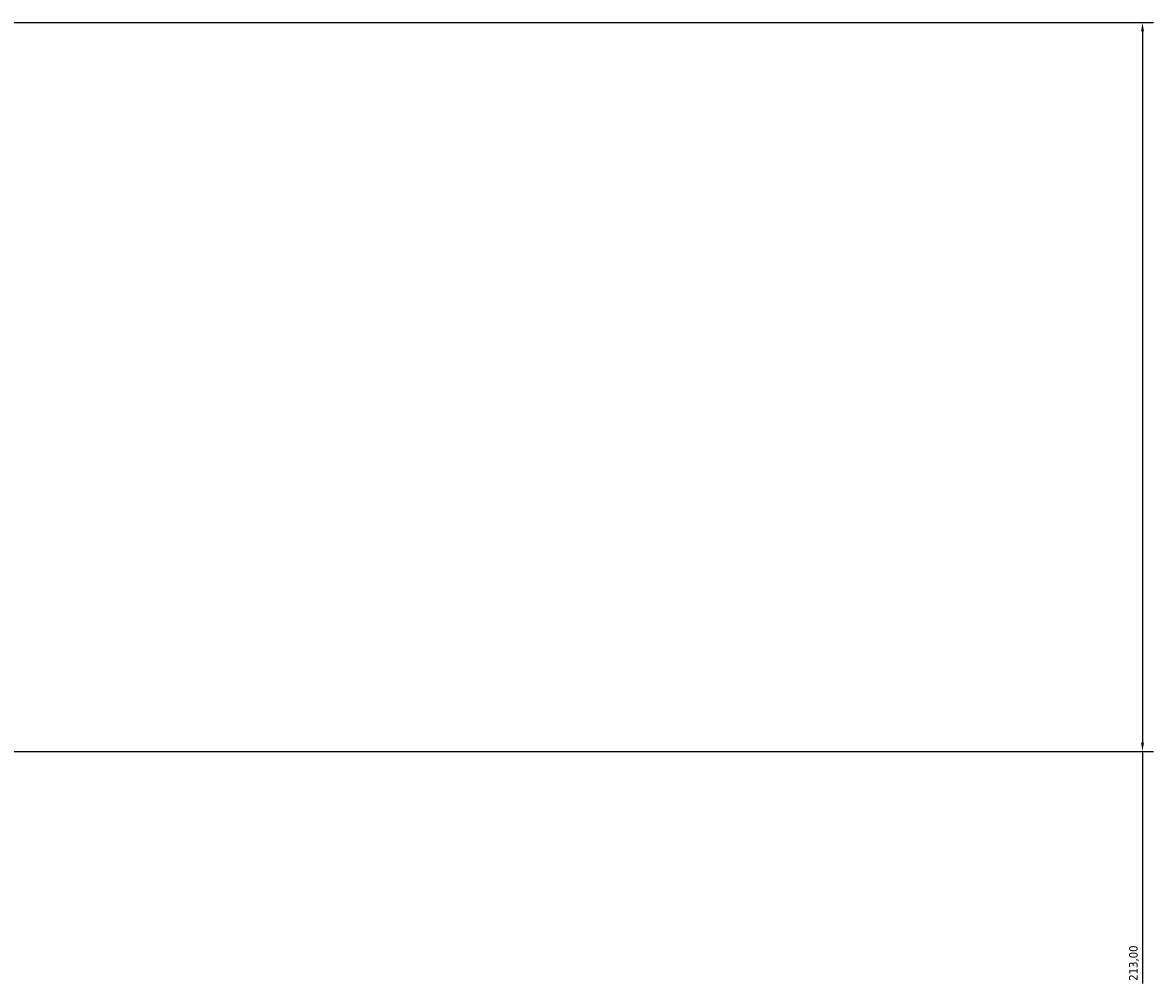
# Model space of a CAD drawing. Header units: millimetres. Extents: x -564 to 1473, y -281 to 1187.
# Tile 3 of 8: x -234 to 97, y 902 to 1182. Entities that reach past the tile are written whole.
import ezdxf

# ---------------------------------------------------------------- set-up
doc = ezdxf.new("R2010")
doc.units = ezdxf.units.MM
doc.layers.add('Dimension (ISO)', color=7, linetype='Continuous', lineweight=25)
doc.styles.add('Note Text (ISO)', font='tahoma.ttf')
doc.dimstyles.new('Default (ISO)', dxfattribs={"dimtxt": 2.5, "dimasz": 2.5, "dimexe": 3.175, "dimexo": 0, "dimgap": 0.762, "dimtad": 1, "dimrnd": 1e-08, "dimzin": 0, "dimtxsty": 'Note Text (ISO)', "dimcen": 0.09, "dimdle": 10, "dimclrd": 256, "dimclre": 256, "dimclrt": 232, "dimazin": 0, "dimtfac": 1.40208, "dimtmove": 0, "dimatfit": 3, "dimfxl": 1, "dimtolj": 1, "dimtzin": 0, "dimlwd": -1, "dimlwe": -1, "dimarcsym": 0})

# ---------------------------------------------------------------- blocks, each defined once
blk = doc.blocks.new('*D7')
at = {"layer": 'Defpoints', "color": 0, "transparency": 16777216}
for p in [(-484.59, 1182.38), (-299.64, 969.38), (93.38, 969.38)]:
    blk.add_point(p, dxfattribs=at)
at = {"layer": 'Dimension (ISO)', "transparency": 16777216}
for p, q in [((-484.59, 1182.38), (96.56, 1182.38)), ((93.38, 1179.88), (93.38, 971.88)), ((-299.64, 969.38), (96.56, 969.38)), ((93.38, 969.38), (93.38, 901.57))]:
    blk.add_line(p, q, dxfattribs=at)
for points in [[(92.97, 1179.88), (93.8, 1179.88), (93.38, 1182.38)], [(92.97, 971.88), (93.8, 971.88), (93.38, 969.38)]]:
    blk.add_solid(points, dxfattribs=at)
at = {"layer": 'Dimension (ISO)', "color": 232, "true_color": 0xca0064, "transparency": 16777216, "insert": (89.45, 902.33), "char_height": 2.5, "attachment_point": 1, "rotation": 90, "style": 'Note Text (ISO)'}
blk.add_mtext('\\A1;213,00', dxfattribs=at)

msp = doc.modelspace()

# ---------------------------------------------------------------- dimensions: what is measured, and where the dimension line sits
at = {"layer": 'Dimension (ISO)'}
dim = msp.add_linear_dim(base=(93.385, 969.382), p1=(-484.595, 1182.382), p2=(-299.635, 969.382), angle=270, dimstyle='Default (ISO)', override={"dimdec": 2, "dimtp": 0, "dimtm": 0, "dimtdec": 2, "dimtofl": 0, "dimatfit": 2}, dxfattribs=at)
dim.commit()
dim.dimension.update_dxf_attribs({"geometry": '*D7', "text_midpoint": (93.385, 907.382), "dimtype": 160})

doc.saveas('drawing.dxf')
